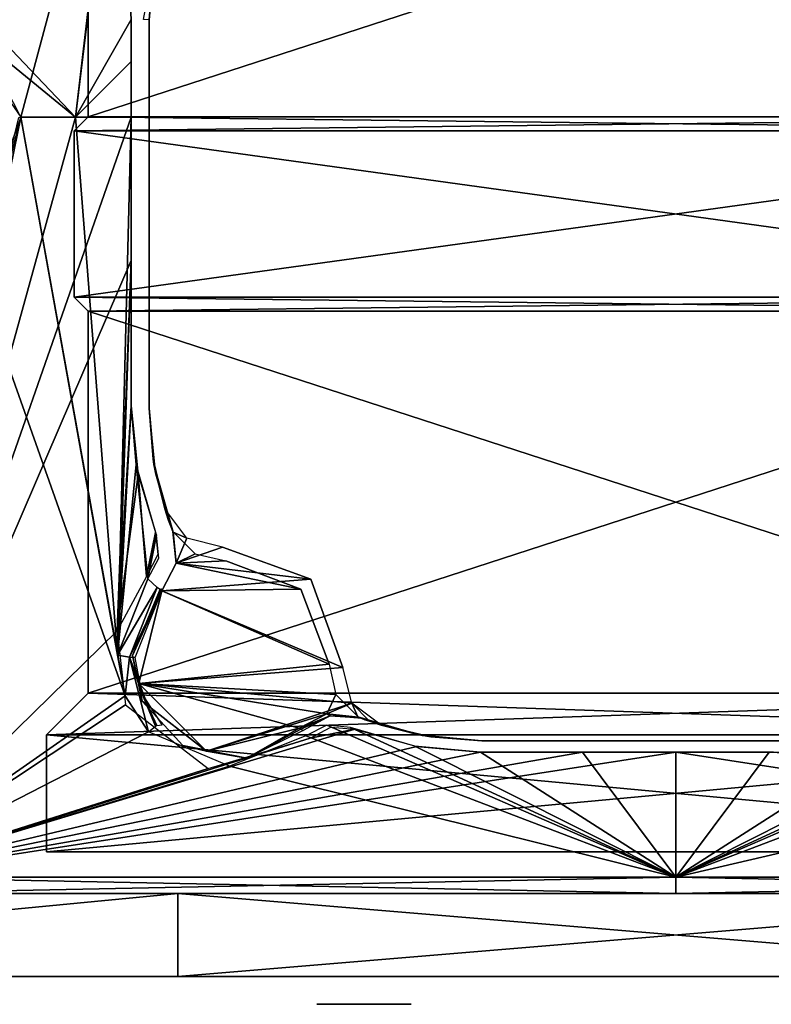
# Model space of a CAD drawing. Header units: millimetres. Extents: x -96 to 96, y -8 to 346.
# Tile 5 of 27: x -24 to 3, y -2 to 34. Entities that reach past the tile are written whole.
import ezdxf

# ---------------------------------------------------------------- set-up
doc = ezdxf.new("R2010")
doc.units = ezdxf.units.MM
doc.header["$LTSCALE"] = 65.185185
for name, color, linetype in [('1', 7, 'CONTINUOUS'), ('100', 7, 'CONTINUOUS'), ('101', 7, 'CONTINUOUS'), ('102', 7, 'CONTINUOUS'), ('104', 7, 'CONTINUOUS'), ('105', 7, 'CONTINUOUS'), ('106', 7, 'CONTINUOUS'), ('107', 7, 'CONTINUOUS'), ('108', 7, 'CONTINUOUS'), ('109', 7, 'CONTINUOUS'), ('11', 7, 'CONTINUOUS'), ('115', 7, 'CONTINUOUS'), ('141', 7, 'CONTINUOUS'), ('15', 7, 'CONTINUOUS'), ('2', 7, 'CONTINUOUS'), ('29', 7, 'CONTINUOUS'), ('3', 7, 'CONTINUOUS'), ('30', 7, 'CONTINUOUS'), ('50', 7, 'CONTINUOUS'), ('56', 7, 'CONTINUOUS'), ('6', 7, 'CONTINUOUS'), ('63', 7, 'CONTINUOUS'), ('65', 7, 'CONTINUOUS'), ('73', 7, 'CONTINUOUS'), ('74', 7, 'CONTINUOUS'), ('75', 7, 'CONTINUOUS'), ('77', 7, 'CONTINUOUS'), ('78', 7, 'CONTINUOUS'), ('8', 7, 'CONTINUOUS'), ('86', 7, 'CONTINUOUS'), ('88', 7, 'CONTINUOUS'), ('89', 7, 'CONTINUOUS'), ('97', 7, 'CONTINUOUS'), ('98', 7, 'CONTINUOUS'), ('99', 7, 'CONTINUOUS')]:
    doc.layers.add(name, color=color, linetype=linetype)

msp = doc.modelspace()

# ---------------------------------------------------------------- linework, layer by layer
at = {"layer": '1', "color": 7, "linetype": 'Continuous'}
for points in [[(-17.964, 2, -67.655), (-49.162, 2, -49.83), (-17.964, 2, 67.655), (-17.964, 2, -67.655)], [(-17.964, 2, 67.655), (-49.162, 2, -49.83), (-49.162, 2, 49.83), (-17.964, 2, 67.655)], [(17.964, 2, -67.655), (-17.964, 2, -67.655), (17.964, 2, 67.655), (17.964, 2, -67.655)], [(17.964, 2, 67.655), (-17.964, 2, -67.655), (-17.964, 2, 67.655), (17.964, 2, 67.655)]]:
    msp.add_3dface(points, dxfattribs=at)
at = {"layer": '100', "linetype": 'Continuous'}
for points in [[(-19, 19.5, 58.5), (-19, 19.5, 63.479), (-18.826, 17.466, 63.925), (-19, 19.5, 58.5)], [(-19, 19.5, 58.5), (-18.826, 17.466, 63.925), (-18.859, 17.663, 58.5), (-19, 19.5, 58.5)], [(-18.859, 17.663, 58.5), (-18.826, 17.466, 63.925), (-18.438, 15.872, 61), (-18.859, 17.663, 58.5)], [(-18.438, 15.872, 58.5), (-18.859, 17.663, 58.5), (-18.438, 15.872, 61), (-18.438, 15.872, 58.5)], [(-18.826, 17.466, 63.925), (-18.136, 15.029, 64.604), (-18.438, 15.872, 61), (-18.826, 17.466, 63.925)], [(-18.438, 15.872, 61), (-18.136, 15.029, 64.604), (-18.295, 15.447, 61), (-18.438, 15.872, 61)], [(-18.295, 15.447, 61), (-18.136, 15.029, 64.604), (-18.136, 15.029, 61), (-18.295, 15.447, 61)], [(-11.053, 8.205, 61), (-11.471, 8.364, 61), (-9.254, 7.714, 67.931), (-11.053, 8.205, 61)], [(-9.254, 7.714, 67.931), (-11.471, 8.364, 61), (-11.471, 8.364, 67.452), (-9.254, 7.714, 67.931)], [(-10.628, 8.062, 61), (-11.053, 8.205, 61), (-9.254, 7.714, 67.931), (-10.628, 8.062, 61)], [(-10.628, 8.062, 58.5), (-10.628, 8.062, 61), (-9.254, 7.714, 67.931), (-10.628, 8.062, 58.5)], [(-8.837, 7.641, 58.5), (-10.628, 8.062, 58.5), (-9.254, 7.714, 67.931), (-8.837, 7.641, 58.5)], [(-7, 7.5, 68.253), (-8.837, 7.641, 58.5), (-9.254, 7.714, 67.931), (-7, 7.5, 68.253)], [(-7, 7.5, 68.253), (-7, 7.5, 58.5), (-8.837, 7.641, 58.5), (-7, 7.5, 68.253)]]:
    msp.add_3dface(points, dxfattribs=at)
at = {"layer": '101', "linetype": 'Continuous'}
for points in [[(-18.438, 15.872, 61), (-18.295, 15.447, 61), (-18.136, 15.029, 61), (-18.438, 15.872, 61)], [(-18.438, 15.872, 61), (-18.136, 15.029, 61), (-17.64, 14.812, 61), (-18.438, 15.872, 61)], [(-18.136, 15.029, 61), (-18.027, 13.909, 61), (-17.64, 14.812, 61), (-18.136, 15.029, 61)], [(-17.64, 14.812, 61), (-18.027, 13.909, 61), (-16.355, 14.484, 61), (-17.64, 14.812, 61)], [(-16.355, 14.484, 61), (-18.027, 13.909, 61), (-13.172, 13.328, 61), (-16.355, 14.484, 61)], [(-18.027, 13.909, 61), (-18.54, 12.908, 61), (-13.172, 13.328, 61), (-18.027, 13.909, 61)], [(-13.172, 13.328, 61), (-18.54, 12.908, 61), (-12.016, 10.145, 61), (-13.172, 13.328, 61)], [(-18.54, 12.908, 61), (-19.372, 9.564, 61), (-12.016, 10.145, 61), (-18.54, 12.908, 61)], [(-12.016, 10.145, 61), (-19.372, 9.564, 61), (-11.688, 8.86, 61), (-12.016, 10.145, 61)], [(-19.372, 9.564, 61), (-16.936, 7.128, 61), (-11.688, 8.86, 61), (-19.372, 9.564, 61)], [(-11.688, 8.86, 61), (-16.936, 7.128, 61), (-12.591, 8.473, 61), (-11.688, 8.86, 61)], [(-11.471, 8.364, 61), (-11.688, 8.86, 61), (-12.591, 8.473, 61), (-11.471, 8.364, 61)], [(-11.471, 8.364, 61), (-11.053, 8.205, 61), (-11.688, 8.86, 61), (-11.471, 8.364, 61)], [(-11.053, 8.205, 61), (-10.628, 8.062, 61), (-11.688, 8.86, 61), (-11.053, 8.205, 61)], [(-16.936, 7.128, 61), (-13.592, 7.96, 61), (-12.591, 8.473, 61), (-16.936, 7.128, 61)]]:
    msp.add_3dface(points, dxfattribs=at)
at = {"layer": '102', "linetype": 'Continuous'}
for points in [[(-16.355, 14.484, 61), (-13.172, 13.328, 61), (-16.355, 14.484, 58.5), (-16.355, 14.484, 61)], [(-16.355, 14.484, 58.5), (-13.172, 13.328, 61), (-13.172, 13.328, 58.5), (-16.355, 14.484, 58.5)], [(-13.172, 13.328, 61), (-12.016, 10.145, 61), (-13.172, 13.328, 58.5), (-13.172, 13.328, 61)], [(-13.172, 13.328, 58.5), (-12.016, 10.145, 61), (-12.016, 10.145, 58.5), (-13.172, 13.328, 58.5)]]:
    msp.add_3dface(points, dxfattribs=at)
at = {"layer": '104', "linetype": 'Continuous'}
for points in [[(0, 7.5, -58.5), (0, 7.5, -68.611), (-7, 7.5, -58.5), (0, 7.5, -58.5)], [(-7, 7.5, -58.5), (0, 7.5, -68.611), (-7, 7.5, -68.253), (-7, 7.5, -58.5)], [(-7, 7.5, -68.253), (0, 7.5, -68.611), (-3.345, 7.5, -68.529), (-7, 7.5, -68.253)]]:
    msp.add_3dface(points, dxfattribs=at)
at = {"layer": '105', "linetype": 'Continuous'}
for points in [[(-11.451, 8.359, -61), (-11.343, 8.314, -61), (-11.399, 8.336, -64.106), (-11.451, 8.359, -61)], [(-11.399, 8.336, -64.106), (-11.343, 8.314, -61), (-11.322, 8.305, -67.49), (-11.399, 8.336, -64.106)], [(-11.343, 8.314, -61), (-11.214, 8.264, -61), (-11.322, 8.305, -67.49), (-11.343, 8.314, -61)], [(-11.322, 8.305, -67.49), (-11.214, 8.264, -61), (-9.183, 7.7, -67.944), (-11.322, 8.305, -67.49)], [(-11.214, 8.264, -58.5), (-9.145, 7.693, -58.5), (-11.214, 8.264, -61), (-11.214, 8.264, -58.5)], [(-11.214, 8.264, -61), (-9.145, 7.693, -58.5), (-9.183, 7.7, -67.944), (-11.214, 8.264, -61)], [(-7, 7.5, -58.5), (-7, 7.5, -68.253), (-9.183, 7.7, -67.944), (-7, 7.5, -58.5)], [(-9.145, 7.693, -58.5), (-7, 7.5, -58.5), (-9.183, 7.7, -67.944), (-9.145, 7.693, -58.5)]]:
    msp.add_3dface(points, dxfattribs=at)
at = {"layer": '106', "linetype": 'Continuous'}
for points in [[(-18.028, 13.904, -61), (-18.141, 15.049, -61), (-17.333, 14.239, -61), (-18.028, 13.904, -61)], [(-16.231, 13.992, -61), (-18.028, 13.904, -61), (-17.333, 14.239, -61), (-16.231, 13.992, -61)], [(-18.54, 12.908, -61), (-18.028, 13.904, -61), (-13.525, 12.975, -61), (-18.54, 12.908, -61)], [(-13.525, 12.975, -61), (-18.028, 13.904, -61), (-16.231, 13.992, -61), (-13.525, 12.975, -61)], [(-19.373, 9.565, -61), (-18.54, 12.908, -61), (-12.508, 10.269, -61), (-19.373, 9.565, -61)], [(-12.508, 10.269, -61), (-18.54, 12.908, -61), (-13.525, 12.975, -61), (-12.508, 10.269, -61)], [(-12.261, 9.167, -61), (-19.373, 9.565, -61), (-12.508, 10.269, -61), (-12.261, 9.167, -61)], [(-16.935, 7.127, -61), (-19.373, 9.565, -61), (-13.592, 7.96, -61), (-16.935, 7.127, -61)], [(-13.592, 7.96, -61), (-19.373, 9.565, -61), (-12.591, 8.473, -61), (-13.592, 7.96, -61)], [(-12.591, 8.473, -61), (-19.373, 9.565, -61), (-12.261, 9.167, -61), (-12.591, 8.473, -61)], [(-11.451, 8.359, -61), (-12.591, 8.473, -61), (-12.261, 9.167, -61), (-11.451, 8.359, -61)]]:
    msp.add_3dface(points, dxfattribs=at)
at = {"layer": '107', "linetype": 'Continuous'}
for points in [[(-13.525, 12.975, -61), (-16.231, 13.992, -61), (-13.525, 12.975, -58.5), (-13.525, 12.975, -61)], [(-16.231, 13.992, -61), (-16.231, 13.992, -58.5), (-13.525, 12.975, -58.5), (-16.231, 13.992, -61)], [(-12.508, 10.269, -61), (-13.525, 12.975, -61), (-12.508, 10.269, -58.5), (-12.508, 10.269, -61)], [(-12.508, 10.269, -58.5), (-13.525, 12.975, -61), (-13.525, 12.975, -58.5), (-12.508, 10.269, -58.5)]]:
    msp.add_3dface(points, dxfattribs=at)
at = {"layer": '108', "linetype": 'Continuous'}
for points in [[(-18.592, 12.997, -64.79), (-18.567, 12.954, -62.946), (-19.603, 10.581, -64.95), (-18.592, 12.997, -64.79)], [(-18.54, 12.908, -61), (-19.603, 10.581, -64.95), (-18.567, 12.954, -62.946), (-18.54, 12.908, -61)], [(-18.54, 12.908, -61), (-19.373, 9.565, -61), (-19.603, 10.581, -64.95), (-18.54, 12.908, -61)], [(-19.603, 10.581, -64.95), (-19.373, 9.565, -61), (-19.257, 8.93, -65.417), (-19.603, 10.581, -64.95)], [(-19.373, 9.565, -61), (-16.935, 7.127, -61), (-19.257, 8.93, -65.417), (-19.373, 9.565, -61)], [(-19.257, 8.93, -65.417), (-16.935, 7.127, -61), (-17.78, 7.329, -66.233), (-19.257, 8.93, -65.417)], [(-16.935, 7.127, -61), (-13.592, 7.96, -61), (-15.479, 6.881, -66.982), (-16.935, 7.127, -61)], [(-13.592, 7.96, -61), (-13.521, 7.919, -64.006), (-15.479, 6.881, -66.982), (-13.592, 7.96, -61)], [(-13.521, 7.919, -64.006), (-13.444, 7.875, -67.27), (-15.479, 6.881, -66.982), (-13.521, 7.919, -64.006)], [(-17.78, 7.329, -66.233), (-16.935, 7.127, -61), (-15.479, 6.881, -66.982), (-17.78, 7.329, -66.233)]]:
    msp.add_3dface(points, dxfattribs=at)
at = {"layer": '109', "linetype": 'Continuous'}
for points in [[(-13.592, 7.96, -61), (-12.591, 8.473, -61), (-12.465, 8.397, -67.333), (-13.592, 7.96, -61)], [(-13.592, 7.96, -61), (-12.465, 8.397, -67.333), (-13.521, 7.919, -64.006), (-13.592, 7.96, -61)], [(-13.444, 7.875, -67.27), (-13.521, 7.919, -64.006), (-12.465, 8.397, -67.333), (-13.444, 7.875, -67.27)], [(-12.591, 8.473, -61), (-11.451, 8.359, -61), (-12.465, 8.397, -67.333), (-12.591, 8.473, -61)], [(-11.451, 8.359, -61), (-11.399, 8.336, -64.106), (-12.465, 8.397, -67.333), (-11.451, 8.359, -61)], [(-11.399, 8.336, -64.106), (-11.322, 8.305, -67.49), (-12.465, 8.397, -67.333), (-11.399, 8.336, -64.106)]]:
    msp.add_3dface(points, dxfattribs=at)
at = {"layer": '11', "color": 7, "linetype": 'Continuous'}
for points in [[(-12.95, -2, -27.15), (-11.25, -2, -28.85), (-11.25, -2, -25.45), (-12.95, -2, -27.15)], [(-11.25, -2, -28.85), (-9.55, -2, -27.15), (-11.25, -2, -25.45), (-11.25, -2, -28.85)]]:
    msp.add_3dface(points, dxfattribs=at)
at = {"layer": '115', "color": 7, "linetype": 'Continuous'}
for points in [[(-21.2, 43.779, 58.5), (-21.2, 30, 58.5), (21.2, 43.779, 58.5), (-21.2, 43.779, 58.5)], [(21.2, 43.779, 58.5), (-21.2, 30, 58.5), (21.2, 30, 58.5), (21.2, 43.779, 58.5)], [(-21.7, 29.5, 58.5), (21.7, 29.5, 58.5), (21.2, 30, 58.5), (-21.7, 29.5, 58.5)], [(-21.2, 30, 58.5), (-21.7, 29.5, 58.5), (21.2, 30, 58.5), (-21.2, 30, 58.5)], [(21.7, 23.5, 58.5), (21.7, 29.5, 58.5), (-21.7, 23.5, 58.5), (21.7, 23.5, 58.5)], [(-21.7, 23.5, 58.5), (21.7, 29.5, 58.5), (-21.7, 29.5, 58.5), (-21.7, 23.5, 58.5)], [(-21.2, 23, 58.5), (21.7, 23.5, 58.5), (-21.7, 23.5, 58.5), (-21.2, 23, 58.5)], [(21.2, 23, 58.5), (21.7, 23.5, 58.5), (-21.2, 23, 58.5), (21.2, 23, 58.5)], [(21.2, 9.221, 58.5), (21.2, 23, 58.5), (-21.2, 9.221, 58.5), (21.2, 9.221, 58.5)], [(-21.2, 9.221, 58.5), (21.2, 23, 58.5), (-21.2, 23, 58.5), (-21.2, 9.221, 58.5)], [(22.7, 7.721, 58.5), (21.2, 9.221, 58.5), (-22.7, 7.721, 58.5), (22.7, 7.721, 58.5)], [(-22.7, 7.721, 58.5), (21.2, 9.221, 58.5), (-21.2, 9.221, 58.5), (-22.7, 7.721, 58.5)], [(22.7, 3.5, 58.5), (22.7, 7.721, 58.5), (-22.7, 3.5, 58.5), (22.7, 3.5, 58.5)], [(-22.7, 3.5, 58.5), (22.7, 7.721, 58.5), (-22.7, 7.721, 58.5), (-22.7, 3.5, 58.5)]]:
    msp.add_3dface(points, dxfattribs=at)
at = {"layer": '141', "color": 7, "linetype": 'Continuous'}
for points in [[(21.2, 43.779, -58.5), (21.2, 30, -58.5), (-21.2, 43.779, -58.5), (21.2, 43.779, -58.5)], [(-21.2, 43.779, -58.5), (21.2, 30, -58.5), (-21.2, 30, -58.5), (-21.2, 43.779, -58.5)], [(21.7, 29.5, -58.5), (-21.7, 29.5, -58.5), (-21.2, 30, -58.5), (21.7, 29.5, -58.5)], [(21.2, 30, -58.5), (21.7, 29.5, -58.5), (-21.2, 30, -58.5), (21.2, 30, -58.5)], [(-21.7, 23.5, -58.5), (-21.7, 29.5, -58.5), (21.7, 23.5, -58.5), (-21.7, 23.5, -58.5)], [(21.7, 23.5, -58.5), (-21.7, 29.5, -58.5), (21.7, 29.5, -58.5), (21.7, 23.5, -58.5)], [(-21.2, 23, -58.5), (-21.7, 23.5, -58.5), (21.2, 23, -58.5), (-21.2, 23, -58.5)], [(21.2, 23, -58.5), (-21.7, 23.5, -58.5), (21.7, 23.5, -58.5), (21.2, 23, -58.5)], [(-21.2, 9.221, -58.5), (-21.2, 23, -58.5), (21.2, 9.221, -58.5), (-21.2, 9.221, -58.5)], [(21.2, 9.221, -58.5), (-21.2, 23, -58.5), (21.2, 23, -58.5), (21.2, 9.221, -58.5)], [(-22.7, 7.721, -58.5), (-21.2, 9.221, -58.5), (22.7, 7.721, -58.5), (-22.7, 7.721, -58.5)], [(22.7, 7.721, -58.5), (-21.2, 9.221, -58.5), (21.2, 9.221, -58.5), (22.7, 7.721, -58.5)], [(-22.7, 3.5, -58.5), (-22.7, 7.721, -58.5), (22.7, 3.5, -58.5), (-22.7, 3.5, -58.5)], [(22.7, 3.5, -58.5), (-22.7, 7.721, -58.5), (22.7, 7.721, -58.5), (22.7, 3.5, -58.5)]]:
    msp.add_3dface(points, dxfattribs=at)
at = {"layer": '15', "color": 7, "linetype": 'Continuous'}
for points in [[(12.45, 7.995, -67.81), (13.189, 7.603, -67.74), (0, 2.586, -69.897), (12.45, 7.995, -67.81)], [(11.584, 7.926, -67.975), (12.45, 7.995, -67.81), (0, 2.586, -69.897), (11.584, 7.926, -67.975)], [(9.34, 7.296, -68.432), (11.584, 7.926, -67.975), (0, 2.586, -69.897), (9.34, 7.296, -68.432)], [(13.189, 7.603, -67.74), (16.856, 6.506, -67.121), (0, 2.586, -69.897), (13.189, 7.603, -67.74)], [(7.05, 7.087, -68.742), (9.34, 7.296, -68.432), (0, 2.586, -69.897), (7.05, 7.087, -68.742)], [(3.369, 7.087, -69.021), (7.05, 7.087, -68.742), (0, 2.586, -69.897), (3.369, 7.087, -69.021)], [(0, 7.087, -69.103), (3.369, 7.087, -69.021), (0, 2.586, -69.897), (0, 7.087, -69.103)], [(0, 2.586, 69.897), (29.23, 2.586, 63.491), (0, 7.087, 69.103), (0, 2.586, 69.897)], [(0, 7.087, 69.103), (29.23, 2.586, 63.491), (3.524, 7.087, 69.013), (0, 7.087, 69.103)], [(0, 2.586, -69.897), (16.856, 6.506, -67.121), (29.231, 2.586, -63.491), (0, 2.586, -69.897)]]:
    msp.add_3dface(points, dxfattribs=at)
at = {"layer": '2', "color": 7, "linetype": 'Continuous'}
for points in [[(-49.162, 2, -49.83), (-17.964, 2, -67.655), (-49.16, -1, -49.832), (-49.162, 2, -49.83)], [(-49.16, -1, -49.832), (-17.964, 2, -67.655), (-17.963, -1, -67.655), (-49.16, -1, -49.832)], [(-17.964, 2, -67.655), (17.964, 2, -67.655), (-17.963, -1, -67.655), (-17.964, 2, -67.655)], [(-17.963, -1, -67.655), (17.964, 2, -67.655), (17.963, -1, -67.655), (-17.963, -1, -67.655)]]:
    msp.add_3dface(points, dxfattribs=at)
at = {"layer": '29', "color": 7, "linetype": 'Continuous'}
for points in [[(0, 2.586, -69.897), (29.231, 2.586, -63.491), (0, 2, -69.405), (0, 2.586, -69.897)], [(0, 2, -69.405), (29.231, 2.586, -63.491), (29.137, 2, -62.992), (0, 2, -69.405)]]:
    msp.add_3dface(points, dxfattribs=at)
at = {"layer": '3', "color": 7, "linetype": 'Continuous'}
for points in [[(-17.964, 2, 67.655), (-49.162, 2, 49.83), (-49.16, -1, 49.832), (-17.964, 2, 67.655)], [(-17.963, -1, 67.655), (-17.964, 2, 67.655), (-49.16, -1, 49.832), (-17.963, -1, 67.655)], [(17.964, 2, 67.655), (-17.964, 2, 67.655), (17.963, -1, 67.655), (17.964, 2, 67.655)], [(17.963, -1, 67.655), (-17.964, 2, 67.655), (-17.963, -1, 67.655), (17.963, -1, 67.655)]]:
    msp.add_3dface(points, dxfattribs=at)
at = {"layer": '30', "color": 7, "linetype": 'Continuous'}
for points in [[(29.23, 2.586, 63.491), (0, 2.586, 69.897), (29.137, 2, 62.992), (29.23, 2.586, 63.491)], [(0, 2.586, 69.897), (0, 2, 69.405), (29.137, 2, 62.992), (0, 2.586, 69.897)]]:
    msp.add_3dface(points, dxfattribs=at)
at = {"layer": '50', "color": 7, "linetype": 'Continuous'}
for points in [[(3.499, 7.5, 68.522), (7, 7.5, 68.253), (0, 7.5, 68.611), (3.499, 7.5, 68.522)], [(0, 7.5, 68.611), (7, 7.5, 68.253), (7, 7.5, 58.5), (0, 7.5, 68.611)], [(0, 7.5, 58.5), (0, 7.5, 68.611), (7, 7.5, 58.5), (0, 7.5, 58.5)]]:
    msp.add_3dface(points, dxfattribs=at)
at = {"layer": '56', "color": 7, "linetype": 'Continuous'}
for points in [[(3.345, 7.5, -68.529), (0, 7.5, -68.611), (0, 7.5, -58.5), (3.345, 7.5, -68.529)], [(7, 7.5, -68.253), (3.345, 7.5, -68.529), (0, 7.5, -58.5), (7, 7.5, -68.253)], [(7, 7.5, -58.5), (7, 7.5, -68.253), (0, 7.5, -58.5), (7, 7.5, -58.5)]]:
    msp.add_3dface(points, dxfattribs=at)
at = {"layer": '6', "color": 7, "linetype": 'Continuous'}
for points in [[(-49.16, -1, -49.832), (-17.963, -1, -67.655), (-49.16, -1, 49.832), (-49.16, -1, -49.832)], [(-17.963, -1, -67.655), (-17.963, -1, 67.655), (-49.16, -1, 49.832), (-17.963, -1, -67.655)], [(-17.963, -1, -67.655), (17.963, -1, -67.655), (-17.963, -1, 67.655), (-17.963, -1, -67.655)], [(17.963, -1, -67.655), (17.963, -1, 67.655), (-17.963, -1, 67.655), (17.963, -1, -67.655)]]:
    msp.add_3dface(points, dxfattribs=at)
at = {"layer": '63', "linetype": 'Continuous'}
for points in [[(-19.649, 29.994, -62.026), (-19.647, 24.827, -62.982), (-29.231, 2.586, -63.491), (-19.649, 29.994, -62.026)], [(-21.653, 29.994, -61.355), (-19.649, 29.994, -62.026), (-29.231, 2.586, -63.491), (-21.653, 29.994, -61.355)], [(-23.634, 29.994, -60.619), (-21.653, 29.994, -61.355), (-29.231, 2.586, -63.491), (-23.634, 29.994, -60.619)], [(-24.613, 26.227, -60.946), (-23.634, 29.994, -60.619), (-29.231, 2.586, -63.491), (-24.613, 26.227, -60.946)], [(-25.487, 24.977, 60.825), (-19.868, 9.13, 65.809), (-23.634, 29.994, 60.619), (-25.487, 24.977, 60.825)], [(-19.868, 9.13, 65.809), (-20.145, 10.596, 65.455), (-23.634, 29.994, 60.619), (-19.868, 9.13, 65.809)], [(-23.634, 29.994, 60.619), (-20.145, 10.596, 65.455), (-21.653, 29.994, 61.355), (-23.634, 29.994, 60.619)], [(-21.653, 29.994, 61.355), (-20.145, 10.596, 65.455), (-19.649, 29.994, 62.026), (-21.653, 29.994, 61.355)], [(-19.649, 29.994, 62.026), (-20.145, 10.596, 65.455), (-19.647, 24.827, 62.982), (-19.649, 29.994, 62.026)], [(-29.23, 2.586, 63.491), (-19.868, 9.13, 65.809), (-25.487, 24.977, 60.825), (-29.23, 2.586, 63.491)], [(-29.231, 2.586, -63.491), (-19.647, 24.827, -62.982), (-20.15, 11.468, -65.292), (-29.231, 2.586, -63.491)], [(-19.647, 24.827, -62.982), (-19.645, 19.587, -63.95), (-20.15, 11.468, -65.292), (-19.647, 24.827, -62.982)], [(-19.647, 24.827, 62.982), (-20.145, 10.596, 65.455), (-19.645, 19.587, 63.95), (-19.647, 24.827, 62.982)], [(-20.15, 11.468, -65.292), (-19.645, 19.587, -63.95), (-19.395, 17.108, -64.482), (-20.15, 11.468, -65.292)], [(-19.645, 19.587, 63.95), (-20.145, 10.596, 65.455), (-19.462, 17.468, 64.396), (-19.645, 19.587, 63.95)], [(-20.145, 10.596, 65.455), (-19.041, 13.338, 65.28), (-19.462, 17.468, 64.396), (-20.145, 10.596, 65.455)], [(-19.462, 17.468, 64.396), (-19.041, 13.338, 65.28), (-18.736, 14.929, 65.077), (-19.462, 17.468, 64.396)], [(-19.09, 13.431, -65.249), (-20.15, 11.468, -65.292), (-19.395, 17.108, -64.482), (-19.09, 13.431, -65.249)], [(-18.771, 15.015, -65.051), (-19.09, 13.431, -65.249), (-19.395, 17.108, -64.482), (-18.771, 15.015, -65.051)], [(-18.689, 14.216, -65.221), (-19.09, 13.431, -65.249), (-18.771, 15.015, -65.051), (-18.689, 14.216, -65.221)], [(-18.736, 14.929, 65.077), (-19.041, 13.338, 65.28), (-18.655, 14.083, 65.255), (-18.736, 14.929, 65.077)], [(-19.849, 8.8, -65.876), (-29.231, 2.586, -63.491), (-20.15, 11.468, -65.292), (-19.849, 8.8, -65.876)], [(-19.028, 7.824, 66.296), (-19.868, 9.13, 65.809), (-29.23, 2.586, 63.491), (-19.028, 7.824, 66.296)], [(-16.866, 6.508, -67.119), (-29.231, 2.586, -63.491), (-19.849, 8.8, -65.876), (-16.866, 6.508, -67.119)], [(-9.34, 7.296, -68.432), (-29.231, 2.586, -63.491), (-11.584, 7.926, -67.975), (-9.34, 7.296, -68.432)], [(-11.584, 7.926, -67.975), (-29.231, 2.586, -63.491), (-13.189, 7.603, -67.74), (-11.584, 7.926, -67.975)], [(-16.096, 6.587, 67.293), (-19.028, 7.824, 66.296), (-29.23, 2.586, 63.491), (-16.096, 6.587, 67.293)], [(-12.592, 8.068, 67.77), (-13.343, 7.684, 67.695), (0, 2.586, 69.897), (-12.592, 8.068, 67.77)], [(-12.45, 7.995, -67.81), (-11.584, 7.926, -67.975), (-13.189, 7.603, -67.74), (-12.45, 7.995, -67.81)], [(-11.741, 7.987, 67.937), (-12.592, 8.068, 67.77), (0, 2.586, 69.897), (-11.741, 7.987, 67.937)], [(-9.417, 7.309, 68.419), (-11.741, 7.987, 67.937), (0, 2.586, 69.897), (-9.417, 7.309, 68.419)], [(-13.189, 7.603, -67.74), (-29.231, 2.586, -63.491), (-16.866, 6.508, -67.119), (-13.189, 7.603, -67.74)], [(-13.343, 7.684, 67.695), (-16.096, 6.587, 67.293), (0, 2.586, 69.897), (-13.343, 7.684, 67.695)], [(-7.05, 7.087, -68.742), (-29.231, 2.586, -63.491), (-9.34, 7.296, -68.432), (-7.05, 7.087, -68.742)], [(-7.05, 7.087, 68.742), (-9.417, 7.309, 68.419), (0, 2.586, 69.897), (-7.05, 7.087, 68.742)], [(0, 2.586, -69.897), (-29.231, 2.586, -63.491), (0, 7.087, -69.103), (0, 2.586, -69.897)], [(0, 7.087, -69.103), (-29.231, 2.586, -63.491), (-3.369, 7.087, -69.021), (0, 7.087, -69.103)], [(-3.369, 7.087, -69.021), (-29.231, 2.586, -63.491), (-7.05, 7.087, -68.742), (-3.369, 7.087, -69.021)], [(-3.371, 7.087, 69.021), (-7.05, 7.087, 68.742), (0, 2.586, 69.897), (-3.371, 7.087, 69.021)], [(0, 7.087, 69.103), (-3.371, 7.087, 69.021), (0, 2.586, 69.897), (0, 7.087, 69.103)], [(0, 2.586, 69.897), (-16.096, 6.587, 67.293), (-29.23, 2.586, 63.491), (0, 2.586, 69.897)]]:
    msp.add_3dface(points, dxfattribs=at)
at = {"layer": '65', "linetype": 'Continuous'}
for points in [[(-21.653, 29.994, 61.355), (-36.219, 45.305, 56.627), (-26.216, 33.715, 59.142), (-21.653, 29.994, 61.355)], [(-36.219, 45.305, 56.627), (-21.653, 29.994, 61.355), (-20.142, 42.472, 62.899), (-36.219, 45.305, 56.627)], [(-27.99, 34.973, -58.323), (-20.124, 43.03, -63.114), (-24.954, 32.55, -59.746), (-27.99, 34.973, -58.323)], [(-20.124, 43.03, -63.114), (-23.634, 29.994, -60.619), (-24.954, 32.55, -59.746), (-20.124, 43.03, -63.114)], [(-21.653, 29.994, -61.355), (-23.634, 29.994, -60.619), (-20.124, 43.03, -63.114), (-21.653, 29.994, -61.355)], [(-21.653, 29.994, -61.355), (-20.124, 43.03, -63.114), (-19.652, 33.516, -61.641), (-21.653, 29.994, -61.355)], [(-21.653, 29.994, 61.355), (-19.652, 33.516, 61.641), (-20.142, 42.472, 62.899), (-21.653, 29.994, 61.355)], [(-23.634, 29.994, 60.619), (-21.653, 29.994, 61.355), (-26.216, 33.715, 59.142), (-23.634, 29.994, 60.619)], [(-19.651, 31.999, -61.742), (-21.653, 29.994, -61.355), (-19.652, 33.516, -61.641), (-19.651, 31.999, -61.742)], [(-19.652, 33.516, 61.641), (-21.653, 29.994, 61.355), (-19.651, 31.998, 61.742), (-19.652, 33.516, 61.641)], [(-19.649, 29.994, -62.026), (-21.653, 29.994, -61.355), (-19.651, 31.999, -61.742), (-19.649, 29.994, -62.026)], [(-21.653, 29.994, 61.355), (-19.649, 29.994, 62.026), (-19.651, 31.998, 61.742), (-21.653, 29.994, 61.355)]]:
    msp.add_3dface(points, dxfattribs=at)
at = {"layer": '73', "linetype": 'Continuous'}
for points in [[(-19, 29.907, -61.557), (-19, 33.5, -58.5), (-19, 24.74, -62.512), (-19, 29.907, -61.557)], [(-19, 19.5, -63.479), (-19, 24.74, -62.512), (-19, 33.5, -58.5), (-19, 19.5, -63.479)], [(-19, 33.5, -58.5), (-19, 29.907, -61.557), (-19, 31.952, -61.267), (-19, 33.5, -58.5)], [(-19, 19.5, -58.5), (-19, 19.5, -63.479), (-19, 33.5, -58.5), (-19, 19.5, -58.5)], [(-19, 33.5, -61.165), (-19, 33.5, -58.5), (-19, 31.952, -61.267), (-19, 33.5, -61.165)]]:
    msp.add_3dface(points, dxfattribs=at)
at = {"layer": '74', "linetype": 'Continuous'}
for points in [[(-19, 33.5, -58.5), (-19, 33.5, -61.165), (-18.802, 35.672, -61.257), (-19, 33.5, -58.5)], [(-18.807, 35.645, -58.5), (-19, 33.5, -58.5), (-18.802, 35.672, -61.257), (-18.807, 35.645, -58.5)]]:
    msp.add_3dface(points, dxfattribs=at)
at = {"layer": '75', "linetype": 'Continuous'}
for points in [[(-19, 19.5, -63.479), (-19, 19.5, -58.5), (-18.807, 17.355, -58.5), (-19, 19.5, -63.479)], [(-19, 19.5, -63.479), (-18.807, 17.355, -58.5), (-18.762, 17.121, -64.011), (-19, 19.5, -63.479)], [(-18.807, 17.355, -58.5), (-18.236, 15.286, -58.5), (-18.762, 17.121, -64.011), (-18.807, 17.355, -58.5)], [(-18.186, 15.157, -61), (-18.169, 15.111, -64.578), (-18.762, 17.121, -64.011), (-18.186, 15.157, -61)], [(-18.236, 15.286, -61), (-18.186, 15.157, -61), (-18.762, 17.121, -64.011), (-18.236, 15.286, -61)], [(-18.236, 15.286, -58.5), (-18.236, 15.286, -61), (-18.762, 17.121, -64.011), (-18.236, 15.286, -58.5)], [(-18.153, 15.071, -62.835), (-18.169, 15.111, -64.578), (-18.186, 15.157, -61), (-18.153, 15.071, -62.835)], [(-18.136, 15.029, -61), (-18.153, 15.071, -62.835), (-18.186, 15.157, -61), (-18.136, 15.029, -61)]]:
    msp.add_3dface(points, dxfattribs=at)
at = {"layer": '77', "linetype": 'Continuous'}
for points in [[(-29.231, 2.586, -63.491), (0, 2.586, -69.897), (-29.137, 2, -62.992), (-29.231, 2.586, -63.491)], [(0, 2.586, -69.897), (0, 2, -69.405), (-29.137, 2, -62.992), (0, 2.586, -69.897)]]:
    msp.add_3dface(points, dxfattribs=at)
at = {"layer": '78', "linetype": 'Continuous'}
for points in [[(0, 2.586, 69.897), (-29.23, 2.586, 63.491), (0, 2, 69.405), (0, 2.586, 69.897)], [(0, 2, 69.405), (-29.23, 2.586, 63.491), (-29.137, 2, 62.992), (0, 2, 69.405)]]:
    msp.add_3dface(points, dxfattribs=at)
at = {"layer": '8', "color": 7, "linetype": 'Continuous'}
for points in [[(-12.95, -2, 27.15), (-11.25, -2, 25.45), (-11.25, -2, 28.85), (-12.95, -2, 27.15)], [(-11.25, -2, 25.45), (-9.55, -2, 27.15), (-11.25, -2, 28.85), (-11.25, -2, 25.45)]]:
    msp.add_3dface(points, dxfattribs=at)
at = {"layer": '86', "linetype": 'Continuous'}
msp.add_3dface([(-23.634, 29.994, -60.619), (-24.613, 26.227, -60.946), (-23.705, 29.982, -60.6), (-23.634, 29.994, -60.619)], dxfattribs=at)
at = {"layer": '88', "linetype": 'Continuous'}
msp.add_3dface([(-18.802, 35.672, -61.257), (-19, 33.5, -61.165), (-19.205, 33.514, -61.568), (-18.802, 35.672, -61.257)], dxfattribs=at)
at = {"layer": '89', "linetype": 'Continuous'}
for points in [[(-19.041, 13.338, 65.28), (-20.145, 10.596, 65.455), (-18.712, 13.033, 65.215), (-19.041, 13.338, 65.28)], [(-20.145, 10.596, 65.455), (-19.712, 10.518, 65.398), (-18.712, 13.033, 65.215), (-20.145, 10.596, 65.455)], [(-19.712, 10.518, 65.398), (-18.54, 12.908, 64.808), (-18.712, 13.033, 65.215), (-19.712, 10.518, 65.398)], [(-19.5, 10.507, 64.984), (-18.54, 12.908, 64.808), (-19.712, 10.518, 65.398), (-19.5, 10.507, 64.984)], [(-20.145, 10.596, 65.455), (-19.868, 9.13, 65.809), (-19.712, 10.518, 65.398), (-20.145, 10.596, 65.455)], [(-19.868, 9.13, 65.809), (-19.028, 7.824, 66.296), (-19.712, 10.518, 65.398), (-19.868, 9.13, 65.809)], [(-19.028, 7.824, 66.296), (-18.772, 8.029, 66.211), (-19.712, 10.518, 65.398), (-19.028, 7.824, 66.296)], [(-19.259, 9.224, 65.338), (-19.5, 10.507, 64.984), (-19.712, 10.518, 65.398), (-19.259, 9.224, 65.338)], [(-18.772, 8.029, 66.211), (-19.259, 9.224, 65.338), (-19.712, 10.518, 65.398), (-18.772, 8.029, 66.211)], [(-18.531, 8.082, 65.823), (-19.259, 9.224, 65.338), (-18.726, 8.055, 66.171), (-18.531, 8.082, 65.823)], [(-18.726, 8.055, 66.171), (-19.259, 9.224, 65.338), (-18.772, 8.029, 66.211), (-18.726, 8.055, 66.171)]]:
    msp.add_3dface(points, dxfattribs=at)
at = {"layer": '97', "linetype": 'Continuous'}
for points in [[(-19, 33.5, 61.165), (-19, 31.951, 61.267), (-19, 19.5, 58.5), (-19, 33.5, 61.165)], [(-19, 33.5, 58.5), (-19, 33.5, 61.165), (-19, 19.5, 58.5), (-19, 33.5, 58.5)], [(-19, 31.951, 61.267), (-19, 29.907, 61.557), (-19, 19.5, 58.5), (-19, 31.951, 61.267)], [(-19, 19.5, 58.5), (-19, 29.907, 61.557), (-19, 24.74, 62.512), (-19, 19.5, 58.5)], [(-19, 19.5, 63.479), (-19, 19.5, 58.5), (-19, 24.74, 62.512), (-19, 19.5, 63.479)]]:
    msp.add_3dface(points, dxfattribs=at)
at = {"layer": '98', "linetype": 'Continuous'}
for points in [[(-7, 7.5, 68.253), (-3.347, 7.5, 68.529), (0, 7.5, 58.5), (-7, 7.5, 68.253)], [(-7, 7.5, 58.5), (-7, 7.5, 68.253), (0, 7.5, 58.5), (-7, 7.5, 58.5)], [(-3.347, 7.5, 68.529), (0, 7.5, 68.611), (0, 7.5, 58.5), (-3.347, 7.5, 68.529)]]:
    msp.add_3dface(points, dxfattribs=at)
at = {"layer": '99', "linetype": 'Continuous'}
for points in [[(-19, 33.5, 61.165), (-18.859, 35.337, 58.5), (-18.813, 35.612, 61.25), (-19, 33.5, 61.165)], [(-19, 33.5, 61.165), (-19, 33.5, 58.5), (-18.859, 35.337, 58.5), (-19, 33.5, 61.165)]]:
    msp.add_3dface(points, dxfattribs=at)

doc.saveas('drawing.dxf')
